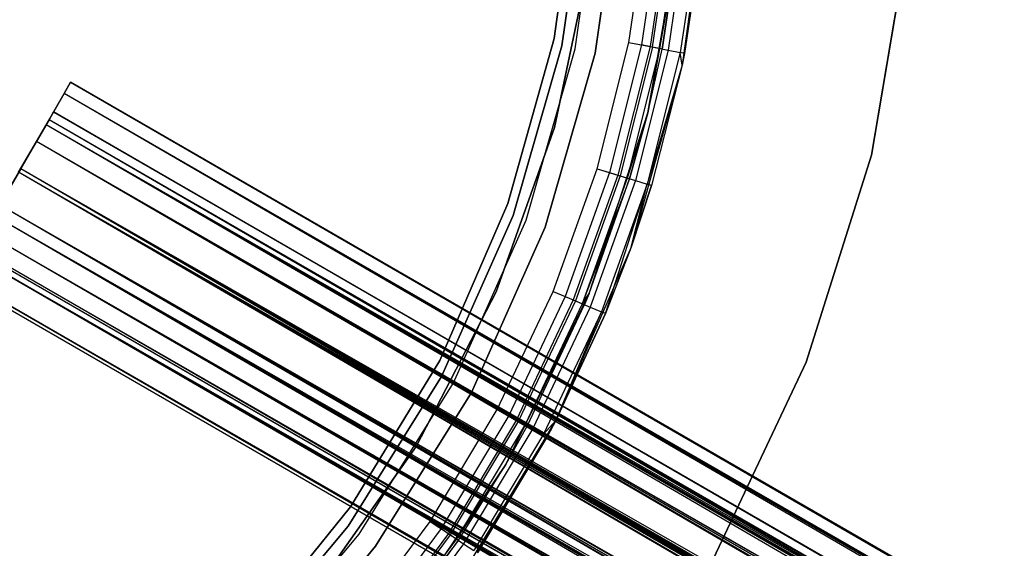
# Model space of a CAD drawing. Extents: x 0.4 to 40.3, y 0.4 to 40.3.
# Tile 148 of 243: x 21.566 to 23.272, y 19.036 to 19.952. Entities that reach past the tile are written whole.
import ezdxf

# ---------------------------------------------------------------- set-up
doc = ezdxf.new("R2010")
doc.units = 0
doc.header["$MEASUREMENT"] = 0
doc.layers.get('0').update_dxf_attribs({"color": 13, "linetype": 'CONTINUOUS'})

# ---------------------------------------------------------------- blocks, each defined once
blk = doc.blocks.new('ORTO-XII-B-11464-11465_ST0')
at = {"color": 0}
for p, q in [((22.5322, 20.2136, 2.0108), (22.4918, 19.9195, 2.0108)), ((22.4918, 19.9195, 1.9518), (22.5322, 20.2136, 1.9518)), ((22.5322, 20.2136, 2.0108), (22.4918, 19.9195, 2.0108)), ((22.4918, 19.9195, 1.9518), (22.5322, 20.2136, 1.9518)), ((22.5477, 20.2092, 0.6919), (22.5051, 19.9065, 0.6919)), ((22.5051, 19.9065, 2.0108), (22.5477, 20.2092, 2.0108)), ((22.5051, 19.9065, 2.0108), (22.5477, 20.2092, 2.0108)), ((22.5477, 20.2092, 0.6919), (22.5051, 19.9065, 0.6919)), ((22.5282, 19.9016, 0.6329), (22.5712, 20.2076, 0.6329)), ((22.5282, 19.9016, 0.6329), (22.5712, 20.2076, 0.6329)), ((22.5282, 19.9016, 0.6919), (22.5712, 20.2076, 0.6919)), ((22.5282, 19.9016, 0.6919), (22.5712, 20.2076, 0.6919)), ((22.5629, 19.8942, 2.0108), (22.6066, 20.2051, 2.0108)), ((22.6066, 20.2051, 0.6329), (22.5629, 19.8942, 0.6329)), ((22.5629, 19.8942, 2.0108), (22.6066, 20.2051, 2.0108)), ((22.6066, 20.2051, 0.6329), (22.5629, 19.8942, 0.6329)), ((22.758, 20.1982, 62.877), (22.7134, 19.8734, 62.877)), ((22.758, 20.1982, 62.877), (22.7134, 19.8734, 62.877)), ((22.758, 20.1982, 62.877), (22.7175, 19.8935, 63.8218)), ((22.758, 20.1982, 62.877), (22.7175, 19.8935, 63.8218)), ((22.6209, 19.9127, 63.9203), (22.6541, 20.1363, 63.9203)), ((22.6209, 19.9127, 63.8809), (22.6541, 20.1363, 63.8809)), ((22.6209, 19.9127, 63.9203), (22.6541, 20.1363, 63.9203)), ((22.6209, 19.9127, 63.8809), (22.6541, 20.1363, 63.8809)), ((22.6766, 20.1341, 63.8764), (22.6431, 19.9083, 63.8764)), ((22.6766, 20.1341, 63.8764), (22.6431, 19.9083, 63.8764)), ((22.6916, 20.1326, 63.9128), (22.6579, 19.9054, 63.9128)), ((22.6916, 20.1326, 63.9128), (22.6579, 19.9054, 63.9128)), ((22.6619, 19.9046, 63.8636), (22.6957, 20.1322, 63.8636)), ((22.6619, 19.9046, 63.8636), (22.6957, 20.1322, 63.8636)), ((22.7084, 20.131, 63.8445), (22.6745, 19.9021, 63.8445)), ((22.7084, 20.131, 63.8445), (22.6745, 19.9021, 63.8445)), ((22.7234, 20.1295, 63.8914), (22.6892, 19.8992, 63.8914)), ((22.7234, 20.1295, 63.8914), (22.6892, 19.8992, 63.8914)), ((22.7446, 20.1274, 63.8595), (22.7101, 19.895, 63.8595)), ((22.7446, 20.1274, 63.8595), (22.7101, 19.895, 63.8595)), ((22.7521, 20.1267, 63.8218), (22.7175, 19.8935, 63.8218)), ((22.7521, 20.1267, 63.8218), (22.7175, 19.8935, 63.8218)), ((22.6541, 19.7906, 62.877), (22.7113, 20.1151, 62.877)), ((22.6541, 19.7906, 62.877), (22.7113, 20.1151, 62.877)), ((22.7113, 20.1151, 63.8218), (22.6745, 19.9021, 63.8445)), ((22.7113, 20.1151, 63.8218), (22.6745, 19.9021, 63.8445)), ((22.7113, 20.1151, 62.877), (22.6789, 19.9012, 63.8218)), ((22.6789, 19.9012, 63.8218), (22.7113, 20.1151, 63.8218)), ((22.7113, 20.1151, 62.877), (22.6789, 19.9012, 63.8218)), ((22.6789, 19.9012, 63.8218), (22.7113, 20.1151, 63.8218)), ((23.1043, 20.0879, 62.877), (23.0414, 19.7171, 62.877)), ((23.0414, 19.7171, 62.8455), (23.1043, 20.0879, 62.8455)), ((23.1043, 20.0879, 62.877), (23.0414, 19.7171, 62.877)), ((23.0414, 19.7171, 62.8455), (23.1043, 20.0879, 62.8455)), ((22.554, 20.0608, 0.6919), (22.4926, 19.7651, 0.6919)), ((22.4926, 19.7651, 0.6329), (22.554, 20.0608, 0.6329)), ((22.554, 20.0608, 0.6919), (22.4926, 19.7651, 0.6919)), ((22.4926, 19.7651, 0.6329), (22.554, 20.0608, 0.6329)), ((22.4918, 19.9195, 2.0108), (22.4117, 19.6336, 2.0108)), ((22.4117, 19.6336, 1.9518), (22.4918, 19.9195, 1.9518)), ((22.4918, 19.9195, 2.0108), (22.4117, 19.6336, 2.0108)), ((22.4117, 19.6336, 1.9518), (22.4918, 19.9195, 1.9518)), ((22.4918, 19.9195, 2.0108), (22.4918, 19.9195, 1.9518)), ((22.4918, 19.9195, 2.0108), (22.4918, 19.9195, 1.9518)), ((22.566, 19.6935, 63.9203), (22.6209, 19.9127, 63.9203)), ((22.566, 19.6935, 63.8809), (22.6209, 19.9127, 63.8809)), ((22.566, 19.6935, 63.9203), (22.6209, 19.9127, 63.9203)), ((22.566, 19.6935, 63.8809), (22.6209, 19.9127, 63.8809)), ((22.6209, 19.9127, 63.8809), (22.6431, 19.9083, 63.8764)), ((22.6209, 19.9127, 63.8809), (22.6431, 19.9083, 63.8764)), ((22.6209, 19.9127, 63.9203), (22.6579, 19.9054, 63.9128)), ((22.6209, 19.9127, 63.9203), (22.6579, 19.9054, 63.9128)), ((22.4209, 19.6127, 2.0108), (22.5051, 19.9065, 2.0108)), ((22.5051, 19.9065, 0.6919), (22.4209, 19.6127, 0.6919)), ((22.4209, 19.6127, 2.0108), (22.5051, 19.9065, 2.0108)), ((22.5051, 19.9065, 0.6919), (22.4209, 19.6127, 0.6919)), ((22.4431, 19.6046, 0.6329), (22.5282, 19.9016, 0.6329)), ((22.4431, 19.6046, 0.6329), (22.5282, 19.9016, 0.6329)), ((22.4431, 19.6046, 0.6919), (22.5282, 19.9016, 0.6919)), ((22.4431, 19.6046, 0.6919), (22.5282, 19.9016, 0.6919)), ((22.5051, 19.9065, 2.0108), (22.5051, 19.9065, 0.6919)), ((22.5051, 19.9065, 2.0108), (22.5051, 19.9065, 0.6919)), ((22.5282, 19.9016, 0.6329), (22.5282, 19.9016, 0.6919)), ((22.5282, 19.9016, 0.6329), (22.5282, 19.9016, 0.6919)), ((22.6431, 19.9083, 63.8764), (22.5877, 19.6869, 63.8764)), ((22.6431, 19.9083, 63.8764), (22.5877, 19.6869, 63.8764)), ((22.6579, 19.9054, 63.9128), (22.6021, 19.6825, 63.9128)), ((22.6579, 19.9054, 63.9128), (22.6021, 19.6825, 63.9128)), ((22.6619, 19.9046, 63.8636), (22.606, 19.6814, 63.8636)), ((22.6619, 19.9046, 63.8636), (22.606, 19.6814, 63.8636)), ((22.6745, 19.9021, 63.8445), (22.6182, 19.6776, 63.8445)), ((22.6745, 19.9021, 63.8445), (22.6182, 19.6776, 63.8445)), ((22.6892, 19.8992, 63.8914), (22.6326, 19.6733, 63.8914)), ((22.6892, 19.8992, 63.8914), (22.6326, 19.6733, 63.8914)), ((22.6619, 19.9046, 63.8636), (22.6431, 19.9083, 63.8764)), ((22.6619, 19.9046, 63.8636), (22.6431, 19.9083, 63.8764)), ((22.6745, 19.9021, 63.8445), (22.6541, 19.7906, 63.8218)), ((22.6745, 19.9021, 63.8445), (22.6541, 19.7906, 63.8218)), ((22.6541, 19.7906, 62.877), (22.6789, 19.9012, 63.8218)), ((22.6541, 19.7906, 62.877), (22.6789, 19.9012, 63.8218)), ((22.6541, 19.7906, 63.8218), (22.6789, 19.9012, 63.8218)), ((22.6541, 19.7906, 63.8218), (22.6789, 19.9012, 63.8218)), ((22.6579, 19.9054, 63.9128), (22.6892, 19.8992, 63.8914)), ((22.6579, 19.9054, 63.9128), (22.6892, 19.8992, 63.8914)), ((22.6745, 19.9021, 63.8445), (22.6619, 19.9046, 63.8636)), ((22.6745, 19.9021, 63.8445), (22.6619, 19.9046, 63.8636)), ((22.6789, 19.9012, 63.8218), (22.6745, 19.9021, 63.8445)), ((22.6789, 19.9012, 63.8218), (22.6745, 19.9021, 63.8445)), ((22.6892, 19.8992, 63.8914), (22.7101, 19.895, 63.8595)), ((22.6892, 19.8992, 63.8914), (22.7101, 19.895, 63.8595)), ((22.4764, 19.5925, 2.0108), (22.5629, 19.8942, 2.0108)), ((22.5629, 19.8942, 0.6329), (22.4764, 19.5925, 0.6329)), ((22.4764, 19.5925, 2.0108), (22.5629, 19.8942, 2.0108)), ((22.5629, 19.8942, 0.6329), (22.4764, 19.5925, 0.6329)), ((22.5629, 19.8942, 2.0108), (22.5629, 19.8942, 0.6329)), ((22.5629, 19.8942, 2.0108), (22.5629, 19.8942, 0.6329)), ((22.7101, 19.895, 63.8595), (22.653, 19.6671, 63.8595)), ((22.7101, 19.895, 63.8595), (22.653, 19.6671, 63.8595)), ((22.7134, 19.8734, 63.8218), (22.7101, 19.895, 63.8595)), ((22.7175, 19.8935, 63.8218), (22.7101, 19.895, 63.8595)), ((22.7134, 19.8734, 63.8218), (22.7101, 19.895, 63.8595)), ((22.7175, 19.8935, 63.8218), (22.7101, 19.895, 63.8595)), ((22.7134, 19.8734, 62.877), (22.7175, 19.8935, 63.8218)), ((22.7175, 19.8935, 63.8218), (22.7134, 19.8734, 63.8218)), ((22.7134, 19.8734, 62.877), (22.7175, 19.8935, 63.8218)), ((22.7175, 19.8935, 63.8218), (22.7134, 19.8734, 63.8218)), ((22.7134, 19.8734, 62.877), (22.625, 19.5578, 62.877)), ((22.7134, 19.8734, 62.877), (22.625, 19.5578, 62.877)), ((22.7134, 19.8734, 63.8218), (22.653, 19.6671, 63.8595)), ((22.7134, 19.8734, 63.8218), (22.653, 19.6671, 63.8595)), ((22.7134, 19.8734, 62.877), (22.6602, 19.6649, 63.8218)), ((22.7134, 19.8734, 62.877), (22.6602, 19.6649, 63.8218)), ((22.7134, 19.8734, 63.8218), (22.6602, 19.6649, 63.8218)), ((22.7134, 19.8734, 63.8218), (22.6602, 19.6649, 63.8218)), ((22.7134, 19.8734, 62.877), (22.7134, 19.8734, 63.8218)), ((22.7134, 19.8734, 62.877), (22.7134, 19.8734, 63.8218)), ((21.6425, 19.824, 1.0393), (21.6538, 19.8436, 0.9478)), ((21.6538, 19.8436, 0.9478), (21.6425, 19.824, 0.8564)), ((21.6538, 19.8436, 0.9478), (21.6425, 19.824, 0.8564)), ((21.6425, 19.824, 1.0393), (21.6538, 19.8436, 0.9478)), ((21.6538, 19.8436, 0.9478), (36.496, 11.2596, 0.878)), ((36.5017, 11.2695, 0.9716), (21.6538, 19.8436, 0.9478)), ((36.5017, 11.2695, 0.9716), (21.6538, 19.8436, 0.9478)), ((36.5024, 11.2707, 0.9478), (21.6538, 19.8436, 0.9478)), ((36.5024, 11.2707, 0.9478), (21.6538, 19.8436, 0.9478)), ((21.6538, 19.8436, 0.9478), (36.496, 11.2596, 0.878)), ((21.6113, 19.7699, 1.1098), (21.6425, 19.824, 1.0393)), ((21.6425, 19.824, 0.8564), (21.6113, 19.7699, 0.7858)), ((21.6425, 19.824, 0.8564), (21.6113, 19.7699, 0.7858)), ((21.6113, 19.7699, 1.1098), (21.6425, 19.824, 1.0393)), ((36.496, 11.2596, 0.878), (21.6425, 19.824, 0.8564)), ((36.4911, 11.2512, 0.8564), (21.6425, 19.824, 0.8564)), ((36.496, 11.2596, 0.878), (21.6425, 19.824, 0.8564)), ((36.4911, 11.2512, 0.8564), (21.6425, 19.824, 0.8564)), ((36.4692, 11.2133, 0.8005), (21.6425, 19.824, 0.8564)), ((36.4692, 11.2133, 0.8005), (21.6425, 19.824, 0.8564)), ((36.485, 11.2405, 1.0597), (21.6425, 19.824, 1.0393)), ((36.4911, 11.2512, 1.0393), (21.6425, 19.824, 1.0393)), ((36.485, 11.2405, 1.0597), (21.6425, 19.824, 1.0393)), ((36.4911, 11.2512, 1.0393), (21.6425, 19.824, 1.0393)), ((36.5017, 11.2695, 0.9716), (21.6425, 19.824, 1.0393)), ((36.5017, 11.2695, 0.9716), (21.6425, 19.824, 1.0393)), ((21.5945, 19.7409, 0.8344), (21.6164, 19.7787, 0.8838)), ((21.6164, 19.7787, 1.0119), (21.5945, 19.7409, 1.0612)), ((21.6164, 19.7787, 1.0119), (21.5945, 19.7409, 1.0612)), ((21.5945, 19.7409, 0.8344), (21.6164, 19.7787, 0.8838)), ((21.6164, 19.7787, 0.8838), (21.6243, 19.7924, 0.9478)), ((21.6243, 19.7924, 0.9478), (21.6164, 19.7787, 1.0119)), ((21.6243, 19.7924, 0.9478), (21.6164, 19.7787, 1.0119)), ((21.6164, 19.7787, 0.8838), (21.6243, 19.7924, 0.9478)), ((36.4729, 11.2196, 0.9478), (21.6164, 19.7787, 1.0119)), ((36.4724, 11.2187, 0.9644), (21.6164, 19.7787, 1.0119)), ((36.4729, 11.2196, 0.9478), (21.6164, 19.7787, 1.0119)), ((36.4724, 11.2187, 0.9644), (21.6164, 19.7787, 1.0119)), ((36.465, 11.2059, 1.0119), (21.6164, 19.7787, 1.0119)), ((36.465, 11.2059, 1.0119), (21.6164, 19.7787, 1.0119)), ((36.4431, 11.168, 0.8344), (21.6164, 19.7787, 0.8838)), ((36.4497, 11.1794, 0.8447), (21.6164, 19.7787, 0.8838)), ((36.4431, 11.168, 0.8344), (21.6164, 19.7787, 0.8838)), ((36.4497, 11.1794, 0.8447), (21.6164, 19.7787, 0.8838)), ((36.465, 11.2059, 0.8838), (21.6164, 19.7787, 0.8838)), ((36.465, 11.2059, 0.8838), (21.6164, 19.7787, 0.8838)), ((21.6243, 19.7924, 0.9478), (36.4729, 11.2196, 0.9478)), ((36.465, 11.2059, 0.8838), (21.6243, 19.7924, 0.9478)), ((36.465, 11.2059, 0.8838), (21.6243, 19.7924, 0.9478)), ((36.4684, 11.2118, 0.899), (21.6243, 19.7924, 0.9478)), ((36.4684, 11.2118, 0.899), (21.6243, 19.7924, 0.9478)), ((21.6243, 19.7924, 0.9478), (36.4729, 11.2196, 0.9478)), ((22.5522, 19.4772, 62.877), (22.6541, 19.7906, 62.877)), ((22.5522, 19.4772, 62.877), (22.6541, 19.7906, 62.877)), ((22.6541, 19.7906, 63.8218), (22.6182, 19.6776, 63.8445)), ((22.6541, 19.7906, 63.8218), (22.6182, 19.6776, 63.8445)), ((22.6541, 19.7906, 62.877), (22.6225, 19.6763, 63.8218)), ((22.6225, 19.6763, 63.8218), (22.6541, 19.7906, 63.8218)), ((22.6541, 19.7906, 62.877), (22.6225, 19.6763, 63.8218)), ((22.6225, 19.6763, 63.8218), (22.6541, 19.7906, 63.8218)), ((22.6541, 19.7906, 62.877), (22.6541, 19.7906, 63.8218)), ((22.6541, 19.7906, 62.877), (22.6541, 19.7906, 63.8218)), ((21.5673, 19.6936, 1.1432), (21.6113, 19.7699, 1.1098)), ((21.6113, 19.7699, 0.7858), (21.5673, 19.6936, 0.7524)), ((21.6113, 19.7699, 0.7858), (21.5673, 19.6936, 0.7524)), ((21.5673, 19.6936, 1.1432), (21.6113, 19.7699, 1.1098)), ((36.4692, 11.2133, 0.8005), (21.6113, 19.7699, 0.7858)), ((36.4599, 11.1971, 0.7858), (21.6113, 19.7699, 0.7858)), ((36.4692, 11.2133, 0.8005), (21.6113, 19.7699, 0.7858)), ((36.4599, 11.1971, 0.7858), (21.6113, 19.7699, 0.7858)), ((36.4275, 11.141, 0.7567), (21.6113, 19.7699, 0.7858)), ((36.4275, 11.141, 0.7567), (21.6113, 19.7699, 0.7858)), ((36.4497, 11.1795, 1.1221), (21.6113, 19.7699, 1.1098)), ((36.4599, 11.1971, 1.1098), (21.6113, 19.7699, 1.1098)), ((36.4497, 11.1795, 1.1221), (21.6113, 19.7699, 1.1098)), ((36.4599, 11.1971, 1.1098), (21.6113, 19.7699, 1.1098)), ((36.485, 11.2405, 1.0597), (21.6113, 19.7699, 1.1098)), ((36.485, 11.2405, 1.0597), (21.6113, 19.7699, 1.1098)), ((22.4926, 19.7651, 0.6919), (22.3915, 19.4805, 0.6919)), ((22.3915, 19.4805, 0.6329), (22.4926, 19.7651, 0.6329)), ((22.4926, 19.7651, 0.6919), (22.3915, 19.4805, 0.6919)), ((22.3915, 19.4805, 0.6329), (22.4926, 19.7651, 0.6329)), ((22.4926, 19.7651, 0.6919), (22.4926, 19.7651, 0.6329)), ((22.4926, 19.7651, 0.6919), (22.4926, 19.7651, 0.6329)), ((21.5637, 19.6875, 0.811), (21.5945, 19.7409, 0.8344)), ((21.5945, 19.7409, 1.0612), (21.5637, 19.6875, 1.0846)), ((21.5945, 19.7409, 1.0612), (21.5637, 19.6875, 1.0846)), ((21.5637, 19.6875, 0.811), (21.5945, 19.7409, 0.8344)), ((36.465, 11.2059, 1.0119), (21.5945, 19.7409, 1.0612)), ((36.4607, 11.1984, 1.0261), (21.5945, 19.7409, 1.0612)), ((36.465, 11.2059, 1.0119), (21.5945, 19.7409, 1.0612)), ((36.4607, 11.1984, 1.0261), (21.5945, 19.7409, 1.0612)), ((36.4431, 11.168, 1.0612), (21.5945, 19.7409, 1.0612)), ((36.4431, 11.168, 1.0612), (21.5945, 19.7409, 1.0612)), ((36.4123, 11.1146, 0.811), (21.5945, 19.7409, 0.8344)), ((36.4205, 11.1288, 0.814), (21.5945, 19.7409, 0.8344)), ((36.4123, 11.1146, 0.811), (21.5945, 19.7409, 0.8344)), ((36.4205, 11.1288, 0.814), (21.5945, 19.7409, 0.8344)), ((36.4431, 11.168, 0.8344), (21.5945, 19.7409, 0.8344)), ((36.4431, 11.168, 0.8344), (21.5945, 19.7409, 0.8344)), ((23.0414, 19.7171, 62.877), (22.9286, 19.3582, 62.877)), ((22.9286, 19.3582, 62.8455), (23.0414, 19.7171, 62.8455)), ((23.0414, 19.7171, 62.877), (22.9286, 19.3582, 62.877)), ((22.9286, 19.3582, 62.8455), (23.0414, 19.7171, 62.8455)), ((23.0414, 19.7171, 62.877), (23.0414, 19.7171, 62.8455)), ((23.0414, 19.7171, 62.877), (23.0414, 19.7171, 62.8455)), ((21.5205, 19.6126, 1.1319), (21.5673, 19.6936, 1.1432)), ((21.5673, 19.6936, 0.7524), (21.5205, 19.6126, 0.7638)), ((21.5673, 19.6936, 0.7524), (21.5205, 19.6126, 0.7638)), ((21.5205, 19.6126, 1.1319), (21.5673, 19.6936, 1.1432)), ((36.4275, 11.141, 0.7567), (21.5673, 19.6936, 0.7524)), ((36.4158, 11.1208, 0.7524), (21.5673, 19.6936, 0.7524)), ((36.4275, 11.141, 0.7567), (21.5673, 19.6936, 0.7524)), ((36.4158, 11.1208, 0.7524), (21.5673, 19.6936, 0.7524)), ((36.3804, 11.0594, 0.7567), (21.5673, 19.6936, 0.7524)), ((36.3804, 11.0594, 0.7567), (21.5673, 19.6936, 0.7524)), ((36.404, 11.1002, 1.1447), (21.5673, 19.6936, 1.1432)), ((36.4158, 11.1208, 1.1432), (21.5673, 19.6936, 1.1432)), ((36.404, 11.1002, 1.1447), (21.5673, 19.6936, 1.1432)), ((36.4158, 11.1208, 1.1432), (21.5673, 19.6936, 1.1432)), ((36.4497, 11.1795, 1.1221), (21.5673, 19.6936, 1.1432)), ((36.4497, 11.1795, 1.1221), (21.5673, 19.6936, 1.1432)), ((22.4899, 19.4807, 63.9203), (22.566, 19.6935, 63.9203)), ((22.4899, 19.4807, 63.8809), (22.566, 19.6935, 63.8809)), ((22.4899, 19.4807, 63.9203), (22.566, 19.6935, 63.9203)), ((22.4899, 19.4807, 63.8809), (22.566, 19.6935, 63.8809)), ((22.566, 19.6935, 63.8809), (22.5877, 19.6869, 63.8764)), ((22.566, 19.6935, 63.8809), (22.5877, 19.6869, 63.8764)), ((22.566, 19.6935, 63.9203), (22.6021, 19.6825, 63.9128)), ((22.566, 19.6935, 63.9203), (22.6021, 19.6825, 63.9128)), ((36.4431, 11.168, 1.0612), (21.5637, 19.6875, 1.0846)), ((36.436, 11.1557, 1.0698), (21.5637, 19.6875, 1.0846)), ((36.4431, 11.168, 1.0612), (21.5637, 19.6875, 1.0846)), ((36.436, 11.1557, 1.0698), (21.5637, 19.6875, 1.0846)), ((36.4123, 11.1146, 1.0846), (21.5637, 19.6875, 1.0846)), ((36.4123, 11.1146, 1.0846), (21.5637, 19.6875, 1.0846)), ((36.3795, 11.0579, 0.819), (21.5637, 19.6875, 0.811)), ((36.3875, 11.0717, 0.814), (21.5637, 19.6875, 0.811)), ((36.3795, 11.0579, 0.819), (21.5637, 19.6875, 0.811)), ((36.3875, 11.0717, 0.814), (21.5637, 19.6875, 0.811)), ((36.4123, 11.1146, 0.811), (21.5637, 19.6875, 0.811)), ((36.4123, 11.1146, 0.811), (21.5637, 19.6875, 0.811)), ((22.5877, 19.6869, 63.8764), (22.5108, 19.472, 63.8764)), ((22.5877, 19.6869, 63.8764), (22.5108, 19.472, 63.8764)), ((22.6021, 19.6825, 63.9128), (22.5247, 19.4663, 63.9128)), ((22.6021, 19.6825, 63.9128), (22.5247, 19.4663, 63.9128)), ((22.606, 19.6814, 63.8636), (22.5285, 19.4647, 63.8636)), ((22.606, 19.6814, 63.8636), (22.5285, 19.4647, 63.8636)), ((22.6182, 19.6776, 63.8445), (22.5403, 19.4598, 63.8445)), ((22.6182, 19.6776, 63.8445), (22.5403, 19.4598, 63.8445)), ((22.6225, 19.6763, 63.8218), (22.5403, 19.4598, 63.8445)), ((22.6225, 19.6763, 63.8218), (22.5403, 19.4598, 63.8445)), ((22.5522, 19.4772, 62.877), (22.6225, 19.6763, 63.8218)), ((22.5522, 19.4772, 62.877), (22.6225, 19.6763, 63.8218)), ((22.5522, 19.4772, 63.8218), (22.6225, 19.6763, 63.8218)), ((22.5522, 19.4772, 63.8218), (22.6225, 19.6763, 63.8218)), ((22.5877, 19.6869, 63.8764), (22.606, 19.6814, 63.8636)), ((22.5877, 19.6869, 63.8764), (22.606, 19.6814, 63.8636)), ((22.6021, 19.6825, 63.9128), (22.6326, 19.6733, 63.8914)), ((22.6021, 19.6825, 63.9128), (22.6326, 19.6733, 63.8914)), ((22.606, 19.6814, 63.8636), (22.6182, 19.6776, 63.8445)), ((22.606, 19.6814, 63.8636), (22.6182, 19.6776, 63.8445)), ((22.6182, 19.6776, 63.8445), (22.6225, 19.6763, 63.8218)), ((22.6182, 19.6776, 63.8445), (22.6225, 19.6763, 63.8218)), ((22.6326, 19.6733, 63.8914), (22.5542, 19.454, 63.8914)), ((22.6326, 19.6733, 63.8914), (22.5542, 19.454, 63.8914)), ((22.653, 19.6671, 63.8595), (22.5739, 19.4459, 63.8595)), ((22.653, 19.6671, 63.8595), (22.5739, 19.4459, 63.8595)), ((22.5808, 19.443, 63.8218), (22.653, 19.6671, 63.8595)), ((22.5808, 19.443, 63.8218), (22.653, 19.6671, 63.8595)), ((22.625, 19.5578, 63.8218), (22.653, 19.6671, 63.8595)), ((22.625, 19.5578, 63.8218), (22.653, 19.6671, 63.8595)), ((22.625, 19.5578, 62.877), (22.6602, 19.6649, 63.8218)), ((22.6602, 19.6649, 63.8218), (22.625, 19.5578, 63.8218)), ((22.625, 19.5578, 62.877), (22.6602, 19.6649, 63.8218)), ((22.6602, 19.6649, 63.8218), (22.625, 19.5578, 63.8218)), ((22.6326, 19.6733, 63.8914), (22.653, 19.6671, 63.8595)), ((22.6326, 19.6733, 63.8914), (22.653, 19.6671, 63.8595)), ((22.6602, 19.6649, 63.8218), (22.653, 19.6671, 63.8595)), ((22.6602, 19.6649, 63.8218), (22.653, 19.6671, 63.8595)), ((36.4123, 11.1146, 1.0846), (21.531, 19.6308, 1.0767)), ((36.404, 11.1002, 1.0856), (21.531, 19.6308, 1.0767)), ((36.4123, 11.1146, 1.0846), (21.531, 19.6308, 1.0767)), ((36.404, 11.1002, 1.0856), (21.531, 19.6308, 1.0767)), ((36.3795, 11.0579, 1.0767), (21.531, 19.6308, 1.0767)), ((36.3795, 11.0579, 1.0767), (21.531, 19.6308, 1.0767)), ((36.3524, 11.0109, 0.8565), (21.531, 19.6308, 0.819)), ((36.3583, 11.0211, 0.8447), (21.531, 19.6308, 0.819)), ((36.3524, 11.0109, 0.8565), (21.531, 19.6308, 0.819)), ((36.3583, 11.0211, 0.8447), (21.531, 19.6308, 0.819)), ((36.3795, 11.0579, 0.819), (21.531, 19.6308, 0.819)), ((36.3795, 11.0579, 0.819), (21.531, 19.6308, 0.819)), ((22.4117, 19.6336, 2.0108), (22.2934, 19.3613, 2.0108)), ((22.2934, 19.3613, 1.9518), (22.4117, 19.6336, 1.9518)), ((22.4117, 19.6336, 2.0108), (22.2934, 19.3613, 2.0108)), ((22.2934, 19.3613, 1.9518), (22.4117, 19.6336, 1.9518)), ((22.4117, 19.6336, 2.0108), (22.4117, 19.6336, 1.9518)), ((22.4117, 19.6336, 2.0108), (22.4117, 19.6336, 1.9518)), ((36.3804, 11.0594, 0.7567), (21.5205, 19.6126, 0.7638)), ((36.3691, 11.0398, 0.7638), (21.5205, 19.6126, 0.7638)), ((36.3804, 11.0594, 0.7567), (21.5205, 19.6126, 0.7638)), ((36.3691, 11.0398, 0.7638), (21.5205, 19.6126, 0.7638)), ((36.3387, 10.9872, 0.8005), (21.5205, 19.6126, 0.7638)), ((36.3387, 10.9872, 0.8005), (21.5205, 19.6126, 0.7638)), ((36.3582, 11.021, 1.1221), (21.5205, 19.6126, 1.1319)), ((36.3691, 11.0398, 1.1319), (21.5205, 19.6126, 1.1319)), ((36.3582, 11.021, 1.1221), (21.5205, 19.6126, 1.1319)), ((36.3691, 11.0398, 1.1319), (21.5205, 19.6126, 1.1319)), ((36.404, 11.1002, 1.1447), (21.5205, 19.6126, 1.1319)), ((36.404, 11.1002, 1.1447), (21.5205, 19.6126, 1.1319)), ((22.2965, 19.3335, 2.0108), (22.4209, 19.6127, 2.0108)), ((22.4209, 19.6127, 0.6919), (22.2965, 19.3335, 0.6919)), ((22.2965, 19.3335, 2.0108), (22.4209, 19.6127, 2.0108)), ((22.4209, 19.6127, 0.6919), (22.2965, 19.3335, 0.6919)), ((22.4209, 19.6127, 2.0108), (22.4209, 19.6127, 0.6919)), ((22.4209, 19.6127, 2.0108), (22.4209, 19.6127, 0.6919)), ((22.3174, 19.3224, 0.6329), (22.4431, 19.6046, 0.6329)), ((22.3174, 19.3224, 0.6329), (22.4431, 19.6046, 0.6329)), ((22.3174, 19.3224, 0.6919), (22.4431, 19.6046, 0.6919)), ((22.3174, 19.3224, 0.6919), (22.4431, 19.6046, 0.6919)), ((22.3487, 19.3057, 2.0108), (22.4764, 19.5925, 2.0108)), ((22.4764, 19.5925, 0.6329), (22.3487, 19.3057, 0.6329)), ((22.3487, 19.3057, 2.0108), (22.4764, 19.5925, 2.0108)), ((22.4764, 19.5925, 0.6329), (22.3487, 19.3057, 0.6329)), ((22.4431, 19.6046, 0.6329), (22.4431, 19.6046, 0.6919)), ((22.4431, 19.6046, 0.6329), (22.4431, 19.6046, 0.6919)), ((22.4764, 19.5925, 2.0108), (22.4764, 19.5925, 0.6329)), ((22.4764, 19.5925, 2.0108), (22.4764, 19.5925, 0.6329)), ((36.3795, 11.0579, 1.0767), (21.5038, 19.5837, 1.0392)), ((36.372, 11.0448, 1.0698), (21.5038, 19.5837, 1.0392)), ((36.3795, 11.0579, 1.0767), (21.5038, 19.5837, 1.0392)), ((36.372, 11.0448, 1.0698), (21.5038, 19.5837, 1.0392)), ((36.3524, 11.0109, 1.0392), (21.5038, 19.5837, 1.0392)), ((36.3524, 11.0109, 1.0392), (21.5038, 19.5837, 1.0392)), ((36.3371, 10.9844, 0.9149), (21.5038, 19.5837, 0.8565)), ((36.3396, 10.9887, 0.899), (21.5038, 19.5837, 0.8565)), ((36.3371, 10.9844, 0.9149), (21.5038, 19.5837, 0.8565)), ((36.3396, 10.9887, 0.899), (21.5038, 19.5837, 0.8565)), ((36.3524, 11.0109, 0.8565), (21.5038, 19.5837, 0.8565)), ((36.3524, 11.0109, 0.8565), (21.5038, 19.5837, 0.8565)), ((36.3524, 11.0109, 1.0392), (21.4885, 19.5572, 0.9808)), ((36.3473, 11.002, 1.0261), (21.4885, 19.5572, 0.9808)), ((36.3524, 11.0109, 1.0392), (21.4885, 19.5572, 0.9808)), ((36.3473, 11.002, 1.0261), (21.4885, 19.5572, 0.9808)), ((36.3371, 10.9844, 0.9808), (21.4885, 19.5572, 0.9808)), ((36.3371, 10.9844, 0.9808), (21.4885, 19.5572, 0.9808)), ((36.3356, 10.9818, 0.9644), (21.4885, 19.5572, 0.9149)), ((36.3356, 10.9818, 0.9644), (21.4885, 19.5572, 0.9149)), ((36.3371, 10.9844, 0.9149), (21.4885, 19.5572, 0.9149)), ((36.3371, 10.9844, 0.9149), (21.4885, 19.5572, 0.9149)), ((22.625, 19.5578, 62.877), (22.4944, 19.2572, 62.877)), ((22.625, 19.5578, 62.877), (22.4944, 19.2572, 62.877)), ((22.625, 19.5578, 62.877), (22.5808, 19.443, 63.8218)), ((22.625, 19.5578, 62.877), (22.5808, 19.443, 63.8218)), ((22.625, 19.5578, 63.8218), (22.5808, 19.443, 63.8218)), ((22.625, 19.5578, 63.8218), (22.5808, 19.443, 63.8218)), ((22.625, 19.5578, 62.877), (22.625, 19.5578, 63.8218)), ((22.625, 19.5578, 62.877), (22.625, 19.5578, 63.8218)), ((36.3387, 10.9872, 0.8005), (21.4817, 19.5455, 0.8173)), ((21.4817, 19.5455, 0.8173), (36.3119, 10.9408, 0.878)), ((21.4817, 19.5455, 0.8173), (36.3119, 10.9408, 0.878)), ((21.4817, 19.5455, 0.8173), (36.3303, 10.9726, 0.8173)), ((21.4817, 19.5455, 0.8173), (36.3303, 10.9726, 0.8173)), ((36.3387, 10.9872, 0.8005), (21.4817, 19.5455, 0.8173)), ((36.323, 10.9599, 1.0597), (21.4817, 19.5455, 1.0784)), ((36.3303, 10.9726, 1.0784), (21.4817, 19.5455, 1.0784)), ((36.323, 10.9599, 1.0597), (21.4817, 19.5455, 1.0784)), ((36.3303, 10.9726, 1.0784), (21.4817, 19.5455, 1.0784)), ((36.3582, 11.021, 1.1221), (21.4817, 19.5455, 1.0784)), ((36.3582, 11.021, 1.1221), (21.4817, 19.5455, 1.0784)), ((36.3371, 10.9844, 0.9808), (21.4865, 19.5537, 0.9478)), ((36.3371, 10.9844, 0.9808), (21.4865, 19.5537, 0.9478)), ((36.3356, 10.9818, 0.9644), (21.4865, 19.5537, 0.9478)), ((36.3356, 10.9818, 0.9644), (21.4865, 19.5537, 0.9478)), ((36.3063, 10.931, 0.9716), (21.4598, 19.5075, 0.9949)), ((21.4598, 19.5075, 0.9949), (36.3056, 10.9298, 0.9478)), ((21.4598, 19.5075, 0.9949), (36.3056, 10.9298, 0.9478)), ((21.4598, 19.5075, 0.9007), (36.3084, 10.9347, 0.9007)), ((21.4598, 19.5075, 0.9007), (36.3084, 10.9347, 0.9007)), ((21.4598, 19.5075, 0.9007), (36.3119, 10.9408, 0.878)), ((21.4598, 19.5075, 0.9007), (36.3119, 10.9408, 0.878)), ((36.3084, 10.9347, 0.9949), (21.4598, 19.5075, 0.9949)), ((36.3063, 10.931, 0.9716), (21.4598, 19.5075, 0.9949)), ((36.3084, 10.9347, 0.9949), (21.4598, 19.5075, 0.9949)), ((36.323, 10.9599, 1.0597), (21.4598, 19.5075, 0.9949)), ((36.323, 10.9599, 1.0597), (21.4598, 19.5075, 0.9949)), ((21.457, 19.5026, 0.9478), (36.3056, 10.9298, 0.9478)), ((21.457, 19.5026, 0.9478), (36.3056, 10.9298, 0.9478)), ((22.3915, 19.4805, 0.6919), (22.2525, 19.2124, 0.6919)), ((22.2525, 19.2124, 0.6329), (22.3915, 19.4805, 0.6329)), ((22.3915, 19.4805, 0.6919), (22.2525, 19.2124, 0.6919)), ((22.2525, 19.2124, 0.6329), (22.3915, 19.4805, 0.6329)), ((22.3915, 19.4805, 0.6919), (22.3915, 19.4805, 0.6329)), ((22.3915, 19.4805, 0.6919), (22.3915, 19.4805, 0.6329)), ((22.3932, 19.2764, 63.9203), (22.4899, 19.4807, 63.9203)), ((22.3932, 19.2764, 63.8809), (22.4899, 19.4807, 63.8809)), ((22.3932, 19.2764, 63.9203), (22.4899, 19.4807, 63.9203)), ((22.3932, 19.2764, 63.8809), (22.4899, 19.4807, 63.8809)), ((22.4078, 19.1809, 62.877), (22.5522, 19.4772, 62.877)), ((22.4078, 19.1809, 62.877), (22.5522, 19.4772, 62.877)), ((22.5108, 19.472, 63.8764), (22.4132, 19.2657, 63.8764)), ((22.5108, 19.472, 63.8764), (22.4132, 19.2657, 63.8764)), ((22.4899, 19.4807, 63.8809), (22.5108, 19.472, 63.8764)), ((22.4899, 19.4807, 63.8809), (22.5108, 19.472, 63.8764)), ((22.4899, 19.4807, 63.9203), (22.5247, 19.4663, 63.9128)), ((22.4899, 19.4807, 63.9203), (22.5247, 19.4663, 63.9128)), ((22.5108, 19.472, 63.8764), (22.5285, 19.4647, 63.8636)), ((22.5108, 19.472, 63.8764), (22.5285, 19.4647, 63.8636)), ((22.5403, 19.4598, 63.8445), (22.5522, 19.4772, 63.8218)), ((22.5403, 19.4598, 63.8445), (22.5522, 19.4772, 63.8218)), ((22.5522, 19.4772, 62.877), (22.5444, 19.4581, 63.8218)), ((22.5444, 19.4581, 63.8218), (22.5522, 19.4772, 63.8218)), ((22.5522, 19.4772, 62.877), (22.5444, 19.4581, 63.8218)), ((22.5444, 19.4581, 63.8218), (22.5522, 19.4772, 63.8218)), ((22.5522, 19.4772, 62.877), (22.5522, 19.4772, 63.8218)), ((22.5522, 19.4772, 62.877), (22.5522, 19.4772, 63.8218)), ((22.4078, 19.1809, 62.877), (22.5444, 19.4581, 63.8218)), ((22.4078, 19.1809, 62.877), (22.5444, 19.4581, 63.8218)), ((22.5247, 19.4663, 63.9128), (22.4265, 19.2586, 63.9128)), ((22.5247, 19.4663, 63.9128), (22.4265, 19.2586, 63.9128)), ((22.5285, 19.4647, 63.8636), (22.4301, 19.2567, 63.8636)), ((22.5285, 19.4647, 63.8636), (22.4301, 19.2567, 63.8636)), ((22.5403, 19.4598, 63.8445), (22.4414, 19.2506, 63.8445)), ((22.5403, 19.4598, 63.8445), (22.4414, 19.2506, 63.8445)), ((22.4453, 19.2485, 63.8218), (22.5444, 19.4581, 63.8218)), ((22.4453, 19.2485, 63.8218), (22.5444, 19.4581, 63.8218)), ((22.5542, 19.454, 63.8914), (22.4546, 19.2435, 63.8914)), ((22.5542, 19.454, 63.8914), (22.4546, 19.2435, 63.8914)), ((22.5247, 19.4663, 63.9128), (22.5542, 19.454, 63.8914)), ((22.5247, 19.4663, 63.9128), (22.5542, 19.454, 63.8914)), ((22.5285, 19.4647, 63.8636), (22.5403, 19.4598, 63.8445)), ((22.5285, 19.4647, 63.8636), (22.5403, 19.4598, 63.8445)), ((22.5444, 19.4581, 63.8218), (22.5403, 19.4598, 63.8445)), ((22.5444, 19.4581, 63.8218), (22.5403, 19.4598, 63.8445)), ((22.5542, 19.454, 63.8914), (22.5739, 19.4459, 63.8595)), ((22.5542, 19.454, 63.8914), (22.5739, 19.4459, 63.8595)), ((22.5739, 19.4459, 63.8595), (22.4734, 19.2335, 63.8595)), ((22.5739, 19.4459, 63.8595), (22.4734, 19.2335, 63.8595)), ((22.4944, 19.2572, 63.8218), (22.5739, 19.4459, 63.8595)), ((22.4944, 19.2572, 63.8218), (22.5739, 19.4459, 63.8595)), ((22.4944, 19.2572, 62.877), (22.5808, 19.443, 63.8218)), ((22.5808, 19.443, 63.8218), (22.4944, 19.2572, 63.8218)), ((22.4944, 19.2572, 62.877), (22.5808, 19.443, 63.8218)), ((22.5808, 19.443, 63.8218), (22.4944, 19.2572, 63.8218)), ((22.5808, 19.443, 63.8218), (22.5739, 19.4459, 63.8595)), ((22.5808, 19.443, 63.8218), (22.5739, 19.4459, 63.8595)), ((22.2934, 19.3613, 2.0108), (22.1391, 19.1077, 2.0108)), ((22.1391, 19.1077, 1.9518), (22.2934, 19.3613, 1.9518)), ((22.2934, 19.3613, 2.0108), (22.1391, 19.1077, 2.0108)), ((22.1391, 19.1077, 1.9518), (22.2934, 19.3613, 1.9518)), ((22.2934, 19.3613, 2.0108), (22.2934, 19.3613, 1.9518)), ((22.2934, 19.3613, 2.0108), (22.2934, 19.3613, 1.9518)), ((22.9286, 19.3582, 62.877), (22.768, 19.0181, 62.877)), ((22.768, 19.0181, 62.8455), (22.9286, 19.3582, 62.8455)), ((22.9286, 19.3582, 62.877), (22.768, 19.0181, 62.877)), ((22.768, 19.0181, 62.8455), (22.9286, 19.3582, 62.8455)), ((22.9286, 19.3582, 62.877), (22.9286, 19.3582, 62.8455)), ((22.9286, 19.3582, 62.877), (22.9286, 19.3582, 62.8455)), ((22.1346, 19.0742, 2.0108), (22.2965, 19.3335, 2.0108)), ((22.2965, 19.3335, 0.6919), (22.1346, 19.0742, 0.6919)), ((22.1346, 19.0742, 2.0108), (22.2965, 19.3335, 2.0108)), ((22.2965, 19.3335, 0.6919), (22.1346, 19.0742, 0.6919)), ((22.2965, 19.3335, 2.0108), (22.2965, 19.3335, 0.6919)), ((22.2965, 19.3335, 2.0108), (22.2965, 19.3335, 0.6919)), ((22.1537, 19.0604, 0.6329), (22.3174, 19.3224, 0.6329)), ((22.1537, 19.0604, 0.6329), (22.3174, 19.3224, 0.6329)), ((22.1537, 19.0604, 0.6919), (22.3174, 19.3224, 0.6919)), ((22.1537, 19.0604, 0.6919), (22.3174, 19.3224, 0.6919)), ((22.3174, 19.3224, 0.6329), (22.3174, 19.3224, 0.6919)), ((22.3174, 19.3224, 0.6329), (22.3174, 19.3224, 0.6919)), ((22.1823, 19.0395, 2.0108), (22.3487, 19.3057, 2.0108)), ((22.3487, 19.3057, 0.6329), (22.1823, 19.0395, 0.6329)), ((22.1823, 19.0395, 2.0108), (22.3487, 19.3057, 2.0108)), ((22.3487, 19.3057, 0.6329), (22.1823, 19.0395, 0.6329)), ((22.3487, 19.3057, 2.0108), (22.3487, 19.3057, 0.6329)), ((22.3487, 19.3057, 2.0108), (22.3487, 19.3057, 0.6329)), ((22.277, 19.0825, 63.9203), (22.3932, 19.2764, 63.9203)), ((22.277, 19.0825, 63.8809), (22.3932, 19.2764, 63.8809)), ((22.277, 19.0825, 63.9203), (22.3932, 19.2764, 63.9203)), ((22.277, 19.0825, 63.8809), (22.3932, 19.2764, 63.8809)), ((22.4132, 19.2657, 63.8764), (22.2958, 19.0699, 63.8764)), ((22.4132, 19.2657, 63.8764), (22.2958, 19.0699, 63.8764)), ((22.3932, 19.2764, 63.8809), (22.4132, 19.2657, 63.8764)), ((22.3932, 19.2764, 63.8809), (22.4132, 19.2657, 63.8764)), ((22.3932, 19.2764, 63.9203), (22.4265, 19.2586, 63.9128)), ((22.3932, 19.2764, 63.9203), (22.4265, 19.2586, 63.9128)), ((22.4132, 19.2657, 63.8764), (22.4301, 19.2567, 63.8636)), ((22.4132, 19.2657, 63.8764), (22.4301, 19.2567, 63.8636)), ((22.4265, 19.2586, 63.9128), (22.3084, 19.0616, 63.9128)), ((22.4265, 19.2586, 63.9128), (22.3084, 19.0616, 63.9128)), ((22.4301, 19.2567, 63.8636), (22.3118, 19.0593, 63.8636)), ((22.4301, 19.2567, 63.8636), (22.3118, 19.0593, 63.8636)), ((22.4414, 19.2506, 63.8445), (22.3224, 19.0522, 63.8445)), ((22.4414, 19.2506, 63.8445), (22.3224, 19.0522, 63.8445)), ((22.4944, 19.2572, 62.877), (22.3241, 18.9771, 62.877)), ((22.4944, 19.2572, 62.877), (22.3241, 18.9771, 62.877)), ((22.3589, 19.0278, 63.8218), (22.4944, 19.2572, 62.877)), ((22.3589, 19.0278, 63.8218), (22.4944, 19.2572, 62.877)), ((22.4078, 19.1809, 63.8218), (22.4414, 19.2506, 63.8445)), ((22.4078, 19.1809, 63.8218), (22.4414, 19.2506, 63.8445)), ((22.4078, 19.1809, 62.877), (22.4453, 19.2485, 63.8218)), ((22.4078, 19.1809, 63.8218), (22.4453, 19.2485, 63.8218)), ((22.4078, 19.1809, 62.877), (22.4453, 19.2485, 63.8218)), ((22.4078, 19.1809, 63.8218), (22.4453, 19.2485, 63.8218)), ((22.4265, 19.2586, 63.9128), (22.4546, 19.2435, 63.8914)), ((22.4265, 19.2586, 63.9128), (22.4546, 19.2435, 63.8914)), ((22.4301, 19.2567, 63.8636), (22.4414, 19.2506, 63.8445)), ((22.4301, 19.2567, 63.8636), (22.4414, 19.2506, 63.8445)), ((22.4414, 19.2506, 63.8445), (22.4453, 19.2485, 63.8218)), ((22.4414, 19.2506, 63.8445), (22.4453, 19.2485, 63.8218)), ((22.4944, 19.2572, 63.8218), (22.4734, 19.2335, 63.8595)), ((22.4944, 19.2572, 63.8218), (22.4734, 19.2335, 63.8595)), ((22.4944, 19.2572, 63.8218), (22.4801, 19.23, 63.8218)), ((22.4801, 19.23, 63.8218), (22.4944, 19.2572, 62.877)), ((22.4801, 19.23, 63.8218), (22.4944, 19.2572, 62.877)), ((22.4944, 19.2572, 63.8218), (22.4801, 19.23, 63.8218)), ((22.4944, 19.2572, 62.877), (22.4944, 19.2572, 63.8218)), ((22.4944, 19.2572, 62.877), (22.4944, 19.2572, 63.8218)), ((22.4546, 19.2435, 63.8914), (22.3349, 19.0438, 63.8914)), ((22.4546, 19.2435, 63.8914), (22.3349, 19.0438, 63.8914)), ((22.4734, 19.2335, 63.8595), (22.3527, 19.032, 63.8595)), ((22.4734, 19.2335, 63.8595), (22.3527, 19.032, 63.8595)), ((22.4801, 19.23, 63.8218), (22.3589, 19.0278, 63.8218)), ((22.4801, 19.23, 63.8218), (22.3589, 19.0278, 63.8218)), ((22.4546, 19.2435, 63.8914), (22.4734, 19.2335, 63.8595)), ((22.4546, 19.2435, 63.8914), (22.4734, 19.2335, 63.8595)), ((22.4801, 19.23, 63.8218), (22.4734, 19.2335, 63.8595)), ((22.4801, 19.23, 63.8218), (22.4734, 19.2335, 63.8595)), ((22.2525, 19.2124, 0.6919), (22.0784, 18.9657, 0.6919)), ((22.0784, 18.9657, 0.6329), (22.2525, 19.2124, 0.6329)), ((22.2525, 19.2124, 0.6919), (22.0784, 18.9657, 0.6919)), ((22.0784, 18.9657, 0.6329), (22.2525, 19.2124, 0.6329)), ((22.2525, 19.2124, 0.6919), (22.2525, 19.2124, 0.6329)), ((22.2525, 19.2124, 0.6919), (22.2525, 19.2124, 0.6329)), ((22.2235, 18.9077, 62.877), (22.4078, 19.1809, 62.877)), ((22.2235, 18.9077, 62.877), (22.4078, 19.1809, 62.877)), ((22.4078, 19.1809, 63.8218), (22.3224, 19.0522, 63.8445)), ((22.4078, 19.1809, 63.8218), (22.3224, 19.0522, 63.8445)), ((22.3262, 19.0497, 63.8218), (22.4078, 19.1809, 62.877)), ((22.3262, 19.0497, 63.8218), (22.4078, 19.1809, 62.877)), ((22.3262, 19.0497, 63.8218), (22.4078, 19.1809, 63.8218)), ((22.3262, 19.0497, 63.8218), (22.4078, 19.1809, 63.8218)), ((22.4078, 19.1809, 63.8218), (22.4078, 19.1809, 62.877)), ((22.4078, 19.1809, 63.8218), (22.4078, 19.1809, 62.877)), ((22.1391, 19.1077, 2.0108), (21.9518, 18.8774, 2.0108)), ((21.9518, 18.8774, 1.9518), (22.1391, 19.1077, 1.9518)), ((22.1391, 19.1077, 2.0108), (21.9518, 18.8774, 2.0108)), ((21.9518, 18.8774, 1.9518), (22.1391, 19.1077, 1.9518)), ((22.1391, 19.1077, 2.0108), (22.1391, 19.1077, 1.9518)), ((22.1391, 19.1077, 2.0108), (22.1391, 19.1077, 1.9518)), ((22.1424, 18.9009, 63.9203), (22.277, 19.0825, 63.9203)), ((22.1424, 18.9009, 63.8809), (22.277, 19.0825, 63.8809)), ((22.1424, 18.9009, 63.9203), (22.277, 19.0825, 63.9203)), ((22.1424, 18.9009, 63.8809), (22.277, 19.0825, 63.8809)), ((22.277, 19.0825, 63.8809), (22.2958, 19.0699, 63.8764)), ((22.277, 19.0825, 63.8809), (22.2958, 19.0699, 63.8764)), ((22.277, 19.0825, 63.9203), (22.3084, 19.0616, 63.9128)), ((22.277, 19.0825, 63.9203), (22.3084, 19.0616, 63.9128)), ((21.9381, 18.8401, 2.0108), (22.1346, 19.0742, 2.0108)), ((22.1346, 19.0742, 0.6919), (21.9381, 18.8401, 0.6919)), ((21.9381, 18.8401, 2.0108), (22.1346, 19.0742, 2.0108)), ((22.1346, 19.0742, 0.6919), (21.9381, 18.8401, 0.6919)), ((21.9551, 18.8237, 0.6329), (22.1537, 19.0604, 0.6329)), ((21.9551, 18.8237, 0.6329), (22.1537, 19.0604, 0.6329)), ((21.9551, 18.8237, 0.6919), (22.1537, 19.0604, 0.6919)), ((21.9551, 18.8237, 0.6919), (22.1537, 19.0604, 0.6919)), ((22.1346, 19.0742, 2.0108), (22.1346, 19.0742, 0.6919)), ((22.1346, 19.0742, 2.0108), (22.1346, 19.0742, 0.6919)), ((22.1537, 19.0604, 0.6329), (22.1537, 19.0604, 0.6919)), ((22.1537, 19.0604, 0.6329), (22.1537, 19.0604, 0.6919)), ((22.2958, 19.0699, 63.8764), (22.1599, 18.8866, 63.8764)), ((22.2958, 19.0699, 63.8764), (22.1599, 18.8866, 63.8764)), ((22.3084, 19.0616, 63.9128), (22.1715, 18.8771, 63.9128)), ((22.3084, 19.0616, 63.9128), (22.1715, 18.8771, 63.9128)), ((22.3118, 19.0593, 63.8636), (22.1747, 18.8745, 63.8636)), ((22.3118, 19.0593, 63.8636), (22.1747, 18.8745, 63.8636)), ((22.2958, 19.0699, 63.8764), (22.3118, 19.0593, 63.8636)), ((22.2958, 19.0699, 63.8764), (22.3118, 19.0593, 63.8636)), ((22.3084, 19.0616, 63.9128), (22.3349, 19.0438, 63.8914)), ((22.3084, 19.0616, 63.9128), (22.3349, 19.0438, 63.8914)), ((22.3118, 19.0593, 63.8636), (22.3224, 19.0522, 63.8445)), ((22.3118, 19.0593, 63.8636), (22.3224, 19.0522, 63.8445)), ((22.3224, 19.0522, 63.8445), (22.1846, 18.8663, 63.8445)), ((22.3224, 19.0522, 63.8445), (22.1846, 18.8663, 63.8445)), ((22.3262, 19.0497, 63.8218), (22.1846, 18.8663, 63.8445)), ((22.3262, 19.0497, 63.8218), (22.1846, 18.8663, 63.8445)), ((22.3349, 19.0438, 63.8914), (22.1962, 18.8568, 63.8914)), ((22.3349, 19.0438, 63.8914), (22.1962, 18.8568, 63.8914)), ((22.2235, 18.9077, 62.877), (22.3262, 19.0497, 63.8218)), ((22.2235, 18.9077, 63.8218), (22.3262, 19.0497, 63.8218)), ((22.2235, 18.9077, 62.877), (22.3262, 19.0497, 63.8218)), ((22.2235, 18.9077, 63.8218), (22.3262, 19.0497, 63.8218)), ((22.3224, 19.0522, 63.8445), (22.3262, 19.0497, 63.8218)), ((22.3224, 19.0522, 63.8445), (22.3262, 19.0497, 63.8218)), ((22.3349, 19.0438, 63.8914), (22.3527, 19.032, 63.8595)), ((22.3349, 19.0438, 63.8914), (22.3527, 19.032, 63.8595)), ((21.9806, 18.7991, 2.0108), (22.1823, 19.0395, 2.0108)), ((22.1823, 19.0395, 0.6329), (21.9806, 18.7991, 0.6329)), ((21.9806, 18.7991, 2.0108), (22.1823, 19.0395, 2.0108)), ((22.1823, 19.0395, 0.6329), (21.9806, 18.7991, 0.6329)), ((22.1823, 19.0395, 2.0108), (22.1823, 19.0395, 0.6329)), ((22.1823, 19.0395, 2.0108), (22.1823, 19.0395, 0.6329))]:
    blk.add_line(p, q, dxfattribs=at)

msp = doc.modelspace()

# ---------------------------------------------------------------- block references
at = {"color": 0}
msp.add_blockref('ORTO-XII-B-11464-11465_ST0', (0, 0), dxfattribs=at)

doc.saveas('drawing.dxf')
